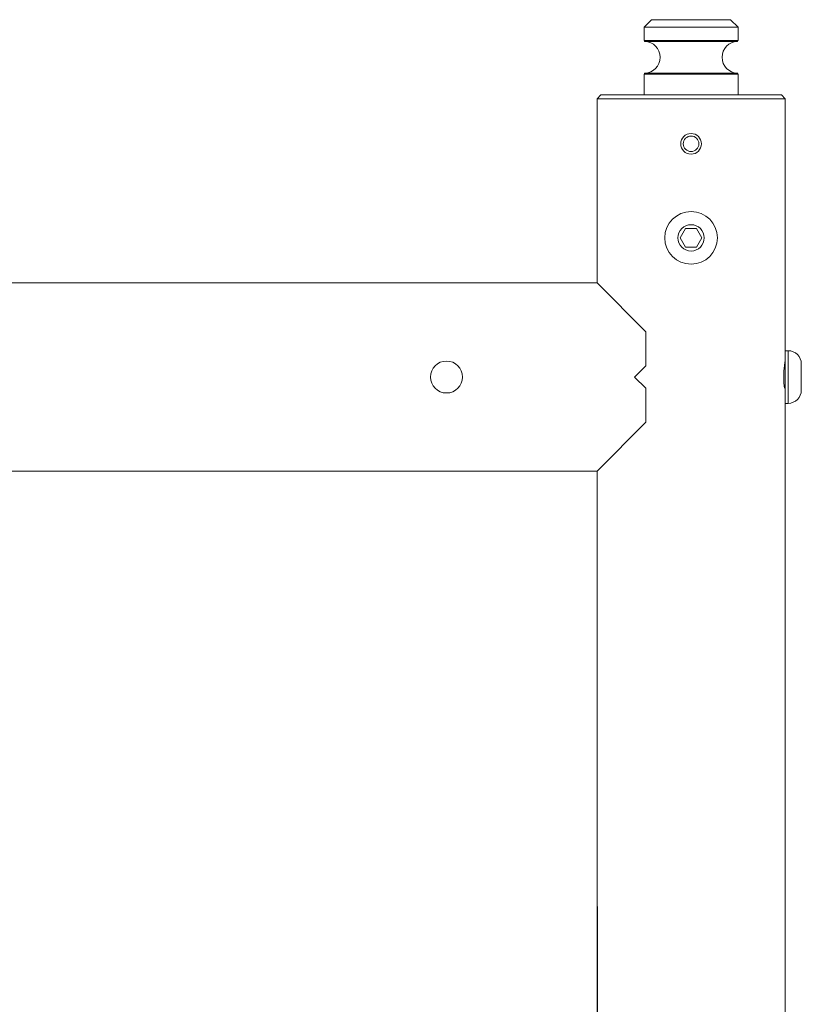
# Model space of a CAD drawing. Header units: millimetres. Extents: x 3925 to 5043, y -86 to 778.
# Tile 117 of 157: x 4720 to 4772, y 265 to 330. Entities that reach past the tile are written whole.
import ezdxf

# ---------------------------------------------------------------- set-up
doc = ezdxf.new("R2010")
doc.units = ezdxf.units.MM
doc.header["$LTSCALE"] = 46.255
doc.header["$PDMODE"] = 3
doc.header["$PDSIZE"] = 1
doc.layers.get('Defpoints').update_dxf_attribs({"linetype": 'CONTINUOUS'})
doc.layers.add('140-154101-01_RIGGDXF_DIMENSION', color=7, linetype='CONTINUOUS')
doc.layers.add('140-154101-0DXF_CONTINUOUS_LINE', color=7, linetype='CONTINUOUS')
doc.styles.add('SLDTEXTSTYLE0', font='arialbd.ttf', dxfattribs={"height": 5.5})
doc.dimstyles.new('SLDDIMSTYLE2', dxfattribs={"dimtxt": 5.650301, "dimasz": 4.572, "dimexe": 0, "dimexo": 0.0625, "dimgap": 1.412575, "dimtad": 0, "dimtih": 1, "dimtoh": 1, "dimlfac": 3.5, "dimrnd": 1e-09, "dimzin": 4, "dimdsep": 46, "dimtxsty": 'SLDTEXTSTYLE0', "dimsah": 1, "dimcen": 0.09, "dimadec": 0, "dimazin": 1, "dimtol": 1, "dimtp": 0.5, "dimtm": 0.5, "dimtfac": 1, "dimtdec": 1, "dimtofl": 0, "dimtmove": 0, "dimatfit": 3, "dimfxl": 1, "dimfrac": 2, "dimtolj": 1, "dimarcsym": 0})

# ---------------------------------------------------------------- blocks, each defined once
blk = doc.blocks.new('*D69')
at = {"layer": '140-154101-01_RIGGDXF_DIMENSION', "color": 0, "linetype": 'Continuous', "lineweight": -2}
for p, q in [((4758.217, 271.493), (4758.217, 194.516)), ((4718.217, 266.215), (4718.217, 194.516)), ((4718.217, 194.516), (4666.841, 194.516)), ((4754.217, 194.516), (4722.217, 194.516))]:
    blk.add_line(p, q, dxfattribs=at)
at = {"layer": '140-154101-01_RIGGDXF_DIMENSION', "color": 0, "linetype": 'Continuous'}
for points in [[(4722.217, 195.182), (4722.217, 193.849), (4718.217, 194.516)], [(4754.217, 195.182), (4754.217, 193.849), (4758.217, 194.516)]]:
    blk.add_solid(points, dxfattribs=at)
at = {"layer": 'Defpoints', "color": 0, "linetype": 'Continuous'}
for p in [(4758.217, 271.556), (4718.217, 266.277), (4758.217, 194.516)]:
    blk.add_point(p, dxfattribs=at)
at = {"layer": '140-154101-01_RIGGDXF_DIMENSION', "color": 0, "linetype": 'Continuous', "insert": (4690.529, 199.464), "char_height": 5.5, "attachment_point": 5, "style": 'SLDTEXTSTYLE0'}
blk.add_mtext('\\A1;160.00 [6.30]', dxfattribs=at)

msp = doc.modelspace()

# ---------------------------------------------------------------- linework, layer by layer
at = {"layer": '140-154101-0DXF_CONTINUOUS_LINE', "color": 7, "linetype": 'Continuous', "lineweight": 0}
for p, q in [((4761.8424, 330.4307), (4761.3424, 329.9307)), ((4767.5924, 329.9307), (4761.3424, 329.9307)), ((4761.3424, 329.9307), (4761.3424, 329.042)), ((4767.0915, 330.4307), (4761.8433, 330.4307)), ((4767.0924, 330.4307), (4767.5924, 329.9307)), ((4767.5924, 329.9307), (4767.5924, 329.042)), ((4767.5924, 329.042), (4761.3424, 329.042)), ((4767.5786, 329.0075), (4761.3563, 329.0075)), ((4761.3902, 328.9921), (4767.5447, 328.9921)), ((4767.5447, 328.9921), (4767.5571, 328.9942)), ((4767.5571, 328.9942), (4767.5688, 328.9995)), ((4767.5688, 328.9995), (4767.5786, 329.0075)), ((4761.3424, 326.8193), (4767.5924, 326.8193)), ((4761.3424, 326.8193), (4761.3424, 325.4307)), ((4767.5786, 326.8538), (4761.3563, 326.8538)), ((4761.3902, 326.8692), (4767.5447, 326.8692)), ((4767.5924, 326.8193), (4767.5924, 325.4307)), ((4758.4674, 325.4307), (4758.2174, 325.1807)), ((4770.4674, 325.4307), (4758.4675, 325.4307)), ((4770.4674, 325.4307), (4770.7174, 325.1807)), ((4758.2174, 325.1807), (4770.7174, 325.1807)), ((4758.2174, 325.1807), (4758.2174, 312.9307)), ((4770.7174, 213.9307), (4770.7174, 325.1807)), ((4764.1066, 316.5557), (4763.7457, 315.9307)), ((4764.1066, 316.5557), (4764.8283, 316.5557)), ((4765.1891, 315.9307), (4764.8283, 316.5557)), ((4763.7457, 315.9307), (4764.1066, 315.3057)), ((4764.8283, 315.3057), (4765.1891, 315.9307)), ((4764.8283, 315.3057), (4764.1066, 315.3057)), ((4655.7174, 312.9307), (4758.2174, 312.9307)), ((4761.4674, 309.6807), (4758.2174, 312.9307)), ((4761.4674, 307.4307), (4761.4674, 309.6807)), ((4770.9174, 308.4307), (4770.7174, 308.4307)), ((4770.9174, 308.4307), (4770.9174, 304.9307)), ((4760.7174, 306.6807), (4761.4674, 307.4307)), ((4770.6265, 306.6807), (4770.6399, 307.0877)), ((4771.7924, 305.8057), (4771.7924, 307.5557)), ((4760.7174, 306.6807), (4761.4674, 305.9307)), ((4770.64, 306.2726), (4770.6265, 306.6807)), ((4761.4674, 303.6807), (4761.4674, 305.9307)), ((4770.6722, 305.9284), (4770.64, 306.2726)), ((4770.7174, 304.9307), (4770.9174, 304.9307)), ((4758.2174, 300.4307), (4761.4674, 303.6807)), ((4655.7174, 300.4307), (4758.2174, 300.4307)), ((4758.2174, 300.4307), (4758.2174, 242.6807))]:
    msp.add_line(p, q, dxfattribs=at)
for points in [[(4761.3902, 328.9921), (4761.3778, 328.9942), (4761.3661, 328.9995), (4761.3563, 329.0075)], [(4762.9049, 329.042), (4762.9057, 329.0295), (4762.9081, 329.0177), (4762.9119, 329.0075)], [(4762.9288, 328.9921), (4762.9226, 328.9942), (4762.9168, 328.9995), (4762.9119, 329.0075)], [(4761.3902, 326.8692), (4761.3778, 326.8671), (4761.3661, 326.8618), (4761.3563, 326.8538)], [(4762.9049, 326.8193), (4762.9057, 326.8318), (4762.9081, 326.8436), (4762.9119, 326.8538)], [(4762.9288, 326.8692), (4762.9226, 326.8671), (4762.9168, 326.8618), (4762.9119, 326.8538)], [(4767.5447, 326.8692), (4767.5571, 326.8671), (4767.5688, 326.8618), (4767.5786, 326.8538)], [(4770.6399, 307.0877), (4770.6722, 307.4327), (4770.7042, 307.6623), (4770.7075, 307.6823)]]:
    msp.add_lwpolyline(points, dxfattribs=at)
for centre, radius in [((4764.4674, 322.1807), 0.6875), ((4764.4674, 322.1807), 0.5168), ((4764.4674, 315.9307), 1.75), ((4764.4674, 315.9307), 0.875), ((4748.2174, 306.6807), 1.0625)]:
    msp.add_circle(centre, radius, dxfattribs=at)
for centre, radius, start, end in [((4761.3424, 327.9307), 1.0625, 272.575959, 87.424041), ((4767.5924, 327.9307), 1.0625, 92.575959, 267.424041), ((4770.9174, 307.5557), 0.875, 0, 90), ((4770.9174, 305.8057), 0.875, 270, 0)]:
    msp.add_arc(centre, radius, start, end, dxfattribs=at)

# ---------------------------------------------------------------- dimensions: what is measured, and where the dimension line sits
at = {"layer": '140-154101-01_RIGGDXF_DIMENSION', "color": 2, "linetype": 'Continuous'}
dim = msp.add_linear_dim(base=(4758.2174, 194.5157), p1=(4718.2174, 266.2772), p2=(4758.2174, 271.5557), angle=0, dimstyle='SLDDIMSTYLE2', override={"dimtxt": 5, "dimasz": 4, "dimtad": 1, "dimtih": 0, "dimtoh": 0, "dimlfac": 4, "dimtol": 0, "dimtp": 0.01, "dimtm": 0.01, "dimtdec": 2, "dimtofl": 1, "dimtzin": 0}, dxfattribs=at)
dim.commit()
dim.dimension.update_dxf_attribs({"geometry": '*D69', "text_midpoint": (4690.5291, 194.5157), "dimtype": 160})

doc.saveas('drawing.dxf')
